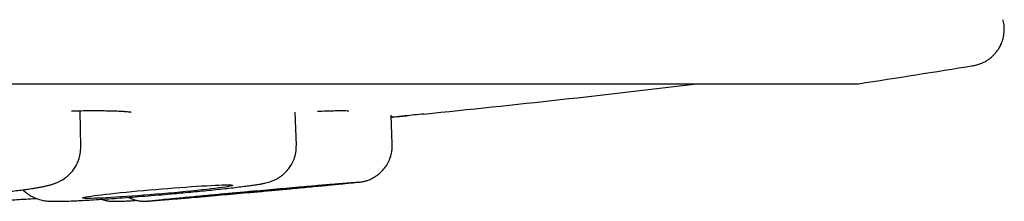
# Model space of a CAD drawing. Header units: millimetres. Extents: x 8 to 676, y 12 to 869.
# Tile 12 of 77: x 413.71 to 421.72, y 379.07 to 380.55. Entities that reach past the tile are written whole.
import ezdxf

# ---------------------------------------------------------------- set-up
doc = ezdxf.new("R2010")
doc.units = ezdxf.units.MM

msp = doc.modelspace()

# ---------------------------------------------------------------- linework, layer by layer
at = {"color": 7, "linetype": 'Continuous', "lineweight": 30}
for p, q in [((387.1689, 380.0263), (420.5038, 380.0263)), ((414.2033, 379.5131), (414.1979, 379.8083)), ((415.958, 379.5287), (415.9495, 379.7967)), ((416.7389, 379.5356), (416.73, 379.7713)), ((414.2033, 379.5131), (414.2032, 379.5132))]:
    msp.add_line(p, q, dxfattribs=at)
at = {"color": 7, "linetype": 'Continuous', "lineweight": 30, "flags": 128}
for points in [[(414.2166, 379.0969), (414.2185, 379.0987), (414.2244, 379.1009), (414.2344, 379.1033), (414.2483, 379.1061), (414.2661, 379.1091), (414.2876, 379.1124), (414.3126, 379.1159), (414.3412, 379.1197), (414.3729, 379.1236), (414.4077, 379.1278), (414.4452, 379.132), (414.4853, 379.1364), (414.5277, 379.1408), (414.5721, 379.1453), (414.6182, 379.1498), (414.6657, 379.1543), (414.7142, 379.1587), (414.7635, 379.1631), (414.8132, 379.1674), (414.863, 379.1716), (414.9126, 379.1756), (414.9616, 379.1794), (415.0098, 379.183), (415.0567, 379.1864), (415.102, 379.1895), (415.1456, 379.1924), (415.187, 379.195), (415.2261, 379.1972), (415.2625, 379.1992), (415.296, 379.2008), (415.3263, 379.202), (415.3534, 379.2029), (415.3769, 379.2034), (415.3968, 379.2036), (415.4129, 379.2034), (415.4251, 379.2028), (415.4334, 379.2019), (415.4376, 379.2006), (415.4377, 379.1989), (415.4338, 379.197), (415.4258, 379.1947), (415.4139, 379.192), (415.398, 379.1891), (415.3784, 379.186), (415.3551, 379.1826), (415.3283, 379.1789), (415.2981, 379.1751), (415.2648, 379.171), (415.2286, 379.1668), (415.1898, 379.1625), (415.1485, 379.1581), (415.1051, 379.1537), (415.0598, 379.1492), (415.013, 379.1447), (414.9649, 379.1402), (414.916, 379.1358), (414.8664, 379.1314), (414.8166, 379.1272), (414.7669, 379.1231), (414.7175, 379.1192), (414.6689, 379.1155), (414.6214, 379.112), (414.5752, 379.1087), (414.5307, 379.1057), (414.4882, 379.103), (414.4479, 379.1006), (414.4101, 379.0985), (414.3752, 379.0967), (414.3432, 379.0953), (414.3145, 379.0942), (414.2891, 379.0935), (414.2674, 379.0932), (414.2494, 379.0932), (414.2352, 379.0936), (414.225, 379.0943), (414.2188, 379.0954), (414.2166, 379.0969)], [(415.0001, 379.0933), (415.0021, 379.0938), (415.0081, 379.0947), (415.0182, 379.0959), (415.0322, 379.0975), (415.0501, 379.0994), (415.0716, 379.1017), (415.0968, 379.1042), (415.1254, 379.1071), (415.1572, 379.1102), (415.192, 379.1136), (415.2296, 379.1172), (415.2698, 379.121), (415.3122, 379.1251), (415.3566, 379.1292), (415.4027, 379.1335), (415.4502, 379.1379), (415.4987, 379.1423), (415.548, 379.1468), (415.5977, 379.1513), (415.6475, 379.1558), (415.6971, 379.1603), (415.746, 379.1646), (415.7941, 379.1689), (415.8409, 379.173), (415.8863, 379.1769), (415.9297, 379.1807), (415.9711, 379.1842), (416.01, 379.1875), (416.0463, 379.1906), (416.0797, 379.1933), (416.11, 379.1958), (416.137, 379.1979), (416.1604, 379.1998), (416.1802, 379.2012), (416.1962, 379.2024), (416.2083, 379.2031), (416.2164, 379.2035), (416.2205, 379.2036), (416.2205, 379.2032), (416.2165, 379.2025), (416.2084, 379.2015), (416.1964, 379.2), (416.1805, 379.1983), (416.1607, 379.1962), (416.1373, 379.1938), (416.1104, 379.1911), (416.0802, 379.1881), (416.0469, 379.1848), (416.0106, 379.1813), (415.9717, 379.1776), (415.9304, 379.1737), (415.8869, 379.1696), (415.8416, 379.1654), (415.7948, 379.161), (415.7468, 379.1566), (415.6978, 379.1521), (415.6483, 379.1476), (415.5985, 379.1431), (415.5488, 379.1387), (415.4995, 379.1343), (415.4509, 379.1299), (415.4034, 379.1258), (415.3573, 379.1217), (415.3129, 379.1179), (415.2704, 379.1142), (415.2302, 379.1108), (415.1926, 379.1076), (415.1577, 379.1047), (415.1258, 379.1021), (415.0972, 379.0998), (415.072, 379.0978), (415.0503, 379.0962), (415.0324, 379.0949), (415.0184, 379.0939), (415.0083, 379.0933), (415.0022, 379.0931), (415.0001, 379.0933)]]:
    msp.add_lwpolyline(points, dxfattribs=at)
at = {"color": 7, "linetype": 'Continuous', "lineweight": 30}
for centre, radius, start, end in [((403.8363, 488.764), 110.01, 278.730347, 279.222075), ((403.8363, 509.1134), 130, 275.810003, 276.794047), ((420.5038, 380.2263), 0.2, 270, 278.73218)]:
    msp.add_arc(centre, radius, start, end, dxfattribs=at)
for points, knots in [([(421.4678, 380.1761), (421.4802, 380.1786), (421.5043, 380.1834), (421.5381, 380.1959), (421.568, 380.2107), (421.5958, 380.2286), (421.6203, 380.2483), (421.641, 380.269), (421.6589, 380.2903), (421.6764, 380.3154), (421.6942, 380.3485), (421.7081, 380.3858), (421.7171, 380.4256), (421.7207, 380.4655), (421.7191, 380.5079), (421.7128, 380.536), (421.7096, 380.5502)], [0, 0, 0, 0, 0.078753, 0.152839, 0.221159, 0.282798, 0.353403, 0.4099, 0.457184, 0.51672, 0.590561, 0.677882, 0.751311, 0.830398, 0.913815, 1, 1, 1, 1]), ([(414.1271, 379.8073), (414.1471, 379.8076), (414.1956, 379.8084), (414.2646, 379.809), (414.3337, 379.8091), (414.3934, 379.8087), (414.4445, 379.8078), (414.4918, 379.8065), (414.5335, 379.8046), (414.5678, 379.8024), (414.5885, 379.8005), (414.6003, 379.7992), (414.6067, 379.7984), (414.6122, 379.7976), (414.6139, 379.7972), (414.6134, 379.7974), (414.6133, 379.7974)], [0, 0, 0, 0, 0.078988, 0.190903, 0.29672, 0.396369, 0.489807, 0.577015, 0.683586, 0.778826, 0.860898, 0.896897, 0.929549, 0.958983, 0.995268, 1, 1, 1, 1]), ([(416.1296, 379.8045), (416.1538, 379.8054), (416.2022, 379.807), (416.2616, 379.8085), (416.31, 379.8091), (416.3474, 379.809), (416.3701, 379.8085), (416.3814, 379.8082), (416.3852, 379.8081), (416.3847, 379.8085), (416.3846, 379.8085)], [0, 0, 0, 0, 0.172195, 0.342864, 0.502302, 0.650774, 0.79095, 0.891176, 0.987236, 1, 1, 1, 1]), ([(416.9981, 379.7814), (416.9965, 379.7813), (416.9737, 379.7789), (416.9213, 379.7737), (416.8398, 379.7656), (416.7754, 379.7593), (416.7367, 379.7555), (416.7306, 379.7549)], [0, 0, 0, 0, 0.022659, 0.327744, 0.633654, 0.942309, 1, 1, 1, 1]), ([(416.7306, 379.7551), (416.7391, 379.7559), (416.7787, 379.7597), (416.8246, 379.7641), (416.8592, 379.7676), (416.8674, 379.7684)], [0, 0, 0, 0, 0.170842, 0.803691, 1, 1, 1, 1]), ([(411.8919, 379.3496), (411.895, 379.332), (411.9007, 379.2992), (411.9181, 379.2563), (411.9373, 379.2223), (411.9574, 379.1948), (411.9772, 379.173), (411.9965, 379.1553), (412.0164, 379.1396), (412.0369, 379.1261), (412.0602, 379.1133), (412.0832, 379.1029), (412.1175, 379.0906), (412.1623, 379.0807), (412.1994, 379.0762), (412.2351, 379.0732), (412.2754, 379.0712), (412.3191, 379.0701), (412.365, 379.0697), (412.4101, 379.0698), (412.4582, 379.0705), (412.5126, 379.0718), (412.5729, 379.0737), (412.6393, 379.0762), (412.7113, 379.0794), (412.7886, 379.0832), (412.8707, 379.0877), (412.9561, 379.0929), (413.0425, 379.0985), (413.1272, 379.1046), (413.2081, 379.1107), (413.2847, 379.1169), (413.3675, 379.1241), (413.454, 379.1321), (413.5404, 379.1408), (413.6148, 379.149), (413.6764, 379.1563), (413.7264, 379.1627), (413.762, 379.1676), (413.7904, 379.1718), (413.8164, 379.1758), (413.8457, 379.1806), (413.8757, 379.186), (413.9047, 379.1918), (413.9314, 379.1978), (413.9553, 379.204), (413.9789, 379.2112), (414.0025, 379.2197), (414.0287, 379.2312), (414.0563, 379.2464), (414.0806, 379.263), (414.1027, 379.2813), (414.125, 379.3032), (414.1478, 379.3313), (414.1695, 379.3665), (414.1876, 379.4075), (414.2012, 379.4573), (414.2025, 379.4938), (414.2033, 379.5131)], [0, 0, 0, 0, 0.016244, 0.030313, 0.042205, 0.051922, 0.061574, 0.069448, 0.076495, 0.085542, 0.093004, 0.102581, 0.115855, 0.14108, 0.162336, 0.183969, 0.207206, 0.232503, 0.254421, 0.275783, 0.297138, 0.31919, 0.341939, 0.365376, 0.389493, 0.414281, 0.439729, 0.465827, 0.492061, 0.517385, 0.541766, 0.565203, 0.587696, 0.619651, 0.649483, 0.677192, 0.702621, 0.724551, 0.742769, 0.752436, 0.76518, 0.781037, 0.798532, 0.815703, 0.83258, 0.848898, 0.863567, 0.876694, 0.888849, 0.900492, 0.911881, 0.919438, 0.928575, 0.941167, 0.952909, 0.966629, 0.982327, 1, 1, 1, 1]), ([(413.7337, 379.1638), (413.7384, 379.1589), (413.7507, 379.1462), (413.7728, 379.1292), (413.8023, 379.1103), (413.8339, 379.0952), (413.8645, 379.0848), (413.8879, 379.0791), (413.9066, 379.0756), (413.9258, 379.073), (413.95, 379.071), (413.9734, 379.07), (413.9977, 379.0697), (414.0241, 379.0698), (414.0603, 379.0705), (414.1078, 379.0719), (414.1687, 379.0745), (414.2344, 379.0779), (414.3073, 379.0822), (414.3882, 379.0874), (414.4767, 379.0935), (414.572, 379.1005), (414.6733, 379.1083), (414.7791, 379.117), (414.876, 379.1252), (414.9626, 379.1329), (415.0386, 379.1399), (415.1153, 379.1471), (415.1919, 379.1545), (415.2674, 379.162), (415.3408, 379.1697), (415.4109, 379.1773), (415.4765, 379.1848), (415.5331, 379.1917), (415.5797, 379.1977), (415.6155, 379.2027), (415.6435, 379.2071), (415.6632, 379.2104), (415.6777, 379.2131), (415.6884, 379.2152), (415.7023, 379.2182), (415.7211, 379.2228), (415.7413, 379.2286), (415.7596, 379.235), (415.7753, 379.2415), (415.788, 379.2474), (415.804, 379.2557), (415.8232, 379.2673), (415.8463, 379.2843), (415.8711, 379.3062), (415.8965, 379.335), (415.9208, 379.3716), (415.9411, 379.4151), (415.9563, 379.4686), (415.9574, 379.5078), (415.958, 379.5287)], [0, 0, 0, 0, 0.006423, 0.016696, 0.026613, 0.040699, 0.052008, 0.060248, 0.066578, 0.079099, 0.095789, 0.116222, 0.134983, 0.154272, 0.173143, 0.204388, 0.234557, 0.263828, 0.29346, 0.323816, 0.354896, 0.3867, 0.419228, 0.452477, 0.486451, 0.509806, 0.533936, 0.558837, 0.584499, 0.610916, 0.638078, 0.665977, 0.694602, 0.723941, 0.749134, 0.773191, 0.793753, 0.810834, 0.82183, 0.830706, 0.839329, 0.851507, 0.863329, 0.875049, 0.884197, 0.889422, 0.893623, 0.903569, 0.911772, 0.921672, 0.93526, 0.948072, 0.963132, 0.980442, 1, 1, 1, 1]), ([(416.4601, 379.2243), (416.4624, 379.2246), (416.4712, 379.2256), (416.4835, 379.2274), (416.4986, 379.2301), (416.5118, 379.2331), (416.5216, 379.2358), (416.5306, 379.2385), (416.5432, 379.2428), (416.5589, 379.249), (416.5768, 379.2575), (416.5979, 379.2693), (416.6215, 379.2854), (416.649, 379.3087), (416.6758, 379.3383), (416.701, 379.3757), (416.7193, 379.4142), (416.7316, 379.4542), (416.7387, 379.4935), (416.7388, 379.5212), (416.7389, 379.5356)], [0, 0, 0, 0, 0.040844, 0.152124, 0.239223, 0.289769, 0.310829, 0.331251, 0.35593, 0.386129, 0.421838, 0.459362, 0.511301, 0.567674, 0.643019, 0.713853, 0.796938, 0.859176, 0.926864, 1, 1, 1, 1]), ([(416.4661, 379.2255), (416.4656, 379.2256), (416.4646, 379.2259), (416.4571, 379.2256), (416.4451, 379.225), (416.4282, 379.2238), (416.404, 379.2221), (416.371, 379.2196), (416.3269, 379.2162), (416.2751, 379.212), (416.2162, 379.2071), (416.1513, 379.2017), (416.0887, 379.1963), (416.0309, 379.1913), (415.979, 379.1868), (415.9103, 379.1808), (415.8235, 379.1732), (415.7177, 379.1638), (415.6244, 379.1554), (415.5455, 379.1483), (415.4815, 379.1425), (415.4183, 379.1367), (415.356, 379.1309), (415.2878, 379.1246), (415.215, 379.1178), (415.1397, 379.1107), (415.0693, 379.104), (415.0043, 379.0978), (414.9455, 379.092), (414.8997, 379.0875), (414.8645, 379.0839), (414.8377, 379.0811), (414.8079, 379.078), (414.7795, 379.0748), (414.7594, 379.0723), (414.7537, 379.0711), (414.7566, 379.0709), (414.7639, 379.0711), (414.776, 379.0717), (414.7929, 379.0729), (414.8171, 379.0746), (414.8502, 379.0771), (414.8943, 379.0805), (414.946, 379.0847), (415.0049, 379.0896), (415.0698, 379.095), (415.1324, 379.1004), (415.1902, 379.1054), (415.2421, 379.1099), (415.3108, 379.1159), (415.3976, 379.1235), (415.5034, 379.1329), (415.5967, 379.1413), (415.6756, 379.1484), (415.7396, 379.1542), (415.8028, 379.16), (415.8651, 379.1658), (415.9333, 379.1721), (416.0061, 379.1789), (416.0814, 379.186), (416.1518, 379.1927), (416.2168, 379.1989), (416.2756, 379.2047), (416.3214, 379.2092), (416.3566, 379.2128), (416.3834, 379.2156), (416.4133, 379.2187), (416.4415, 379.2219), (416.4623, 379.2245), (416.4648, 379.2252), (416.4661, 379.2255)], [0, 0, 0, 0, 0.012054, 0.024012, 0.035944, 0.047918, 0.060003, 0.076303, 0.092456, 0.108634, 0.125008, 0.141308, 0.15746, 0.168235, 0.179071, 0.19002, 0.210023, 0.229909, 0.249999, 0.262037, 0.273988, 0.28592, 0.297902, 0.310003, 0.326303, 0.342456, 0.358634, 0.375008, 0.391308, 0.40746, 0.418235, 0.429071, 0.44002, 0.460023, 0.479909, 0.499999, 0.512038, 0.523988, 0.53592, 0.547902, 0.560003, 0.576303, 0.592456, 0.608634, 0.625008, 0.641308, 0.65746, 0.668235, 0.679071, 0.69002, 0.710023, 0.729909, 0.749999, 0.762038, 0.773988, 0.78592, 0.797902, 0.810003, 0.826303, 0.842456, 0.858634, 0.875008, 0.891308, 0.90746, 0.918235, 0.929071, 0.94002, 0.960045, 0.979932, 1, 1, 1, 1]), ([(413.0698, 379.1006), (413.0743, 379.0986), (413.0906, 379.0915), (413.1166, 379.0843), (413.1532, 379.0767), (413.1832, 379.0735), (413.2156, 379.0713), (413.2438, 379.0703), (413.2735, 379.0698), (413.3079, 379.0697), (413.3482, 379.0701), (413.3914, 379.071), (413.4359, 379.0723), (413.4828, 379.0741), (413.5378, 379.0765), (413.5994, 379.0796), (413.6664, 379.0832), (413.738, 379.0874), (413.7965, 379.091), (413.8316, 379.0934), (413.8395, 379.0939)], [0, 0, 0, 0, 0.015594, 0.055456, 0.101064, 0.1694, 0.229783, 0.278595, 0.33236, 0.393075, 0.454077, 0.519847, 0.577673, 0.634374, 0.698257, 0.769342, 0.834081, 0.903799, 0.978476, 1, 1, 1, 1]), ([(414.3724, 379.0864), (414.3769, 379.0849), (414.3883, 379.081), (414.4034, 379.0775), (414.4172, 379.0749), (414.4308, 379.0728), (414.4462, 379.0711), (414.4627, 379.0701), (414.4898, 379.0695), (414.5184, 379.0702), (414.5542, 379.0716), (414.5913, 379.0735), (414.626, 379.0756), (414.6513, 379.0773), (414.6594, 379.0779)], [0, 0, 0, 0, 0.025741, 0.064264, 0.086444, 0.110164, 0.167048, 0.241251, 0.321373, 0.520262, 0.648229, 0.785002, 0.931, 1, 1, 1, 1]), ([(414.5929, 379.1022), (414.6008, 379.0984), (414.6163, 379.091), (414.6391, 379.0831), (414.6588, 379.0778), (414.6746, 379.0746), (414.6872, 379.0726), (414.7018, 379.0709), (414.7175, 379.0699), (414.7293, 379.0699), (414.7414, 379.0702), (414.7517, 379.0707), (414.757, 379.071)], [0, 0, 0, 0, 0.087181, 0.172796, 0.241879, 0.295035, 0.34069, 0.38776, 0.493447, 0.641613, 0.817281, 1, 1, 1, 1])]:
    msp.add_open_spline(points, degree=3, knots=knots, dxfattribs=at)

doc.saveas('drawing.dxf')
